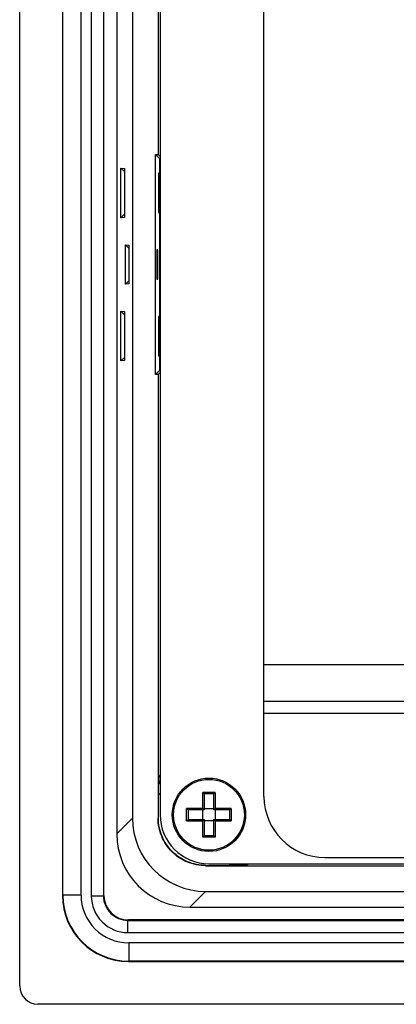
# Model space of a CAD drawing. Header units: millimetres. Extents: x 0 to 1189, y 0 to 841.
# Tile 21 of 50: x 745 to 776, y 383 to 464. Entities that reach past the tile are written whole.
import ezdxf

# ---------------------------------------------------------------- set-up
doc = ezdxf.new("R2010")
doc.units = ezdxf.units.MM
doc.header["$LTSCALE"] = 65.395
for name, color, linetype in [('COVER-REAR_CASE_PC-SHAPE', 7, 'CONTINUOUS'), ('FRONT_CASE_15_DM-SHAPE', 7, 'CONTINUOUS'), ('M3X8-SHAPE', 7, 'CONTINUOUS'), ('REAR_CASE-PC_15-SHAPE', 7, 'CONTINUOUS')]:
    doc.layers.add(name, color=color, linetype=linetype)

msp = doc.modelspace()

# ---------------------------------------------------------------- linework, layer by layer
at = {"layer": 'COVER-REAR_CASE_PC-SHAPE', "color": 7, "linetype": 'Continuous'}
for p, q in [((765.238, 400.045), (765.238, 667.045)), ((765.238, 410.845), (1059.238, 410.845)), ((765.238, 407.845), (1059.238, 407.845)), ((765.238, 406.845), (1059.238, 406.845)), ((770.238, 395.045), (926.238, 395.045))]:
    msp.add_line(p, q, dxfattribs=at)
msp.add_arc((770.238, 400.045), 5, 180, 270, dxfattribs=at)
at = {"layer": 'FRONT_CASE_15_DM-SHAPE', "color": 7, "linetype": 'Continuous'}
for p, q in [((745.238, 384.544), (745.238, 682.546)), ((748.738, 675.146), (748.738, 391.944)), ((748.765, 391.971), (748.765, 675.119)), ((750.264, 391.971), (750.264, 675.119)), ((751.103, 675.181), (751.103, 391.91)), ((752.103, 675.181), (752.103, 391.91)), ((752.138, 391.945), (752.138, 675.145)), ((753.185, 670.106), (753.185, 396.984)), ((754.469, 668.822), (754.469, 398.268)), ((756.572, 614.545), (756.572, 452.545)), ((756.369, 434.545), (756.369, 452.545)), ((756.369, 452.545), (756.719, 452.196)), ((756.369, 452.545), (756.572, 452.545)), ((756.572, 452.545), (756.738, 452.379)), ((756.719, 434.894), (756.719, 452.196)), ((756.738, 452.196), (756.719, 452.196)), ((753.528, 447.373), (753.528, 451.418)), ((753.813, 451.138), (753.528, 451.418)), ((753.528, 451.418), (753.813, 451.404)), ((753.813, 451.404), (753.813, 447.386)), ((756.595, 451.002), (756.595, 447.788)), ((756.675, 451.002), (756.595, 451.002)), ((756.675, 447.788), (756.675, 451.002)), ((756.595, 447.788), (756.675, 447.788)), ((753.813, 447.653), (753.528, 447.373)), ((753.813, 447.386), (753.528, 447.373)), ((753.902, 441.94), (753.902, 445.15)), ((754.174, 444.882), (753.902, 445.15)), ((753.902, 445.15), (754.174, 445.138)), ((754.174, 445.138), (754.174, 441.953)), ((756.474, 444.752), (756.474, 442.338)), ((756.551, 444.752), (756.474, 444.752)), ((756.551, 442.338), (756.551, 444.752)), ((754.174, 442.208), (753.902, 441.94)), ((756.474, 442.338), (756.551, 442.338)), ((754.174, 441.953), (753.902, 441.94)), ((753.813, 439.438), (753.528, 439.718)), ((753.528, 435.673), (753.528, 439.718)), ((753.528, 439.718), (753.813, 439.704)), ((753.813, 439.704), (753.813, 435.686)), ((756.595, 439.302), (756.595, 436.088)), ((756.675, 439.302), (756.595, 439.302)), ((756.675, 436.088), (756.675, 439.302)), ((753.813, 435.953), (753.528, 435.673)), ((753.813, 435.686), (753.528, 435.673)), ((756.595, 436.088), (756.675, 436.088)), ((756.369, 434.545), (756.719, 434.894)), ((756.738, 434.894), (756.719, 434.894)), ((756.572, 434.545), (756.369, 434.545)), ((756.572, 434.545), (756.738, 434.711)), ((756.572, 434.545), (756.572, 398.274)), ((756.738, 401.831), (756.607, 401.56)), ((756.598, 398.274), (756.598, 400.324)), ((754.469, 398.268), (753.185, 396.984)), ((756.572, 398.274), (756.598, 398.274)), ((760.467, 394.379), (760.467, 394.406)), ((760.467, 394.406), (762.497, 394.406)), ((760.467, 394.379), (781.238, 394.379)), ((760.461, 392.277), (759.177, 390.993)), ((760.461, 392.277), (1100.015, 392.277)), ((748.738, 391.944), (748.765, 391.971)), ((750.264, 391.971), (748.765, 391.971)), ((751.103, 391.91), (752.103, 391.91)), ((752.103, 391.91), (752.138, 391.945)), ((759.177, 390.993), (802.738, 390.993)), ((754.102, 389.91), (754.138, 389.945)), ((754.102, 388.91), (754.102, 389.91)), ((754.102, 389.91), (1106.373, 389.91)), ((1106.338, 389.945), (754.138, 389.945)), ((754.102, 388.91), (1106.373, 388.91)), ((754.164, 388.071), (754.164, 386.572)), ((1106.312, 388.071), (754.164, 388.071)), ((754.137, 386.545), (754.164, 386.572)), ((754.137, 386.545), (1106.339, 386.545)), ((1106.312, 386.572), (754.164, 386.572)), ((1113.739, 383.045), (746.737, 383.045))]:
    msp.add_line(p, q, dxfattribs=at)
for centre, radius, start, end in [((757.908, 401.561), 1.802, 223.3677, 229.45853), ((763.734, 395.715), 1.801, 220.54147, 226.63519), ((760.112, 402.819), 9.152, 293.31425, 295.30492), ((754.164, 391.971), 5.399, 180.00325, 269.99675), ((754.163, 391.971), 3.899, 179.99651, 270.00349), ((754.102, 391.909), 2.999, 179.99654, 270.00346), ((754.102, 391.909), 1.999, 179.98431, 270.01569)]:
    msp.add_arc(centre, radius, start, end, dxfattribs=at)
for centre, major_axis, ratio, start_param, end_param in [((760.478, 398.285), (4.254, 4.254), 0.997265, -3.925621, -2.357564), ((759.194, 397.001), (4.254, 4.254), 0.997265, -3.925621, -2.357564), ((754.139, 391.946), (3.82, 3.82), 0.999695, -3.926839, -2.356347), ((754.138, 391.945), (-1.415, -1.415), 0.999695, -0.785246, 0.785246), ((746.739, 384.546), (1.062, 1.062), 0.998783, 2.356803, 3.926382)]:
    msp.add_ellipse(centre, major_axis=major_axis, ratio=ratio, start_param=start_param, end_param=end_param, dxfattribs=at)
for points, knots in [([(756.598, 400.324), (756.598, 400.435), (756.599, 400.847), (756.604, 401.259), (756.607, 401.56)], [0, 0, 0, 0, 0.269354, 1, 1, 1, 1]), ([(760.467, 394.379), (759.96, 394.379), (758.936, 394.582), (757.641, 395.448), (756.774, 396.743), (756.572, 397.767), (756.572, 398.274)], [0, 0, 0, 0, 0.250099, 0.5, 0.749901, 1, 1, 1, 1]), ([(760.467, 394.406), (759.963, 394.406), (758.946, 394.606), (757.66, 395.467), (756.799, 396.753), (756.598, 397.771), (756.598, 398.274)], [0, 0, 0, 0, 0.250101, 0.5, 0.749899, 1, 1, 1, 1]), ([(763.734, 394.414), (763.638, 394.413), (763.226, 394.409), (762.813, 394.406), (762.497, 394.406)], [0, 0, 0, 0, 0.233226, 1, 1, 1, 1])]:
    msp.add_open_spline(points, degree=3, knots=knots, dxfattribs=at)
for points in [[(756.607, 401.56), (756.607, 401.365), (756.653, 401.166), (756.738, 400.991)], [(763.166, 394.544), (763.341, 394.46), (763.54, 394.414), (763.734, 394.414)]]:
    msp.add_open_spline(points, degree=3, dxfattribs=at)
at = {"layer": 'M3X8-SHAPE', "color": 7, "linetype": 'Continuous'}
for p, q in [((760.229, 399.054), (760.229, 400.375)), ((761.246, 400.375), (760.229, 400.375)), ((760.338, 400.248), (760.338, 398.945)), ((761.138, 400.245), (760.338, 400.245)), ((761.138, 398.945), (761.138, 400.248)), ((761.246, 400.375), (761.246, 399.054)), ((758.907, 398.037), (758.907, 399.054)), ((760.229, 399.054), (758.907, 399.054)), ((760.338, 398.945), (759.035, 398.945)), ((759.038, 398.945), (759.038, 398.145)), ((760.238, 399.045), (760.229, 399.054)), ((760.238, 398.145), (760.238, 398.945)), ((760.338, 399.045), (761.138, 399.045)), ((762.44, 398.945), (761.138, 398.945)), ((761.238, 399.045), (761.246, 399.054)), ((761.238, 398.945), (761.238, 398.145)), ((762.568, 399.054), (761.246, 399.054)), ((762.438, 398.145), (762.438, 398.945)), ((762.568, 399.054), (762.568, 398.037)), ((758.907, 398.037), (760.229, 398.037)), ((759.035, 398.145), (760.338, 398.145)), ((760.229, 398.037), (760.238, 398.045)), ((760.229, 396.715), (760.229, 398.037)), ((760.338, 398.145), (760.338, 396.843)), ((761.138, 398.045), (760.338, 398.045)), ((761.138, 396.843), (761.138, 398.145)), ((761.138, 398.145), (762.44, 398.145)), ((761.246, 398.037), (761.238, 398.045)), ((761.246, 398.037), (761.246, 396.715)), ((761.246, 398.037), (762.568, 398.037)), ((761.246, 396.715), (760.229, 396.715)), ((760.338, 396.845), (761.138, 396.845))]:
    msp.add_line(p, q, dxfattribs=at)
for radius in [3, 2.896]:
    msp.add_circle((760.738, 398.545), radius, dxfattribs=at)
for centre, radius, start, end in [((759.399, 399.507), 1.202, 45.72243, 46.28183), ((759.371, 399.479), 1.241, 44.25438, 45.70595), ((762.104, 399.478), 1.242, 134.25202, 135.70359), ((762.077, 399.507), 1.202, 133.7136, 134.273), ((759.776, 399.884), 1.202, 223.7136, 224.273), ((759.805, 399.911), 1.242, 224.25202, 225.70359), ((761.671, 399.912), 1.242, 314.3045, 315.75593), ((761.7, 399.884), 1.202, 315.7281, 316.2875), ((759.776, 397.206), 1.202, 135.72243, 136.28183), ((759.804, 397.178), 1.241, 134.25438, 135.70595), ((761.671, 397.178), 1.242, 44.30204, 45.75347), ((761.7, 397.206), 1.202, 43.71932, 44.27872), ((759.399, 397.583), 1.202, 313.71932, 314.27872), ((759.371, 397.612), 1.242, 314.30204, 315.75347), ((762.104, 397.612), 1.242, 224.3045, 225.75593), ((762.077, 397.583), 1.202, 225.7281, 226.2875)]:
    msp.add_arc(centre, radius, start, end, dxfattribs=at)
for points, knots in [([(760.335, 400.256), (760.331, 400.263), (760.321, 400.277), (760.296, 400.307), (760.275, 400.33), (760.26, 400.345)], [0, 0, 0, 0, 0.192168, 0.441327, 1, 1, 1, 1]), ([(760.338, 400.248), (760.338, 400.248), (760.337, 400.251), (760.336, 400.254), (760.335, 400.256)], [0, 0, 0, 0, 0.172793, 1, 1, 1, 1]), ([(761.138, 400.248), (761.138, 400.248), (761.138, 400.251), (761.14, 400.254), (761.141, 400.256)], [0, 0, 0, 0, 0.173172, 1, 1, 1, 1]), ([(761.141, 400.256), (761.145, 400.263), (761.155, 400.277), (761.179, 400.307), (761.201, 400.33), (761.216, 400.345)], [0, 0, 0, 0, 0.191757, 0.441229, 1, 1, 1, 1]), ([(759.027, 398.948), (759.02, 398.952), (759.006, 398.962), (758.976, 398.986), (758.953, 399.008), (758.938, 399.023)], [0, 0, 0, 0, 0.191757, 0.441229, 1, 1, 1, 1]), ([(759.035, 398.945), (759.035, 398.945), (759.032, 398.946), (759.029, 398.947), (759.027, 398.948)], [0, 0, 0, 0, 0.173172, 1, 1, 1, 1]), ([(760.338, 398.945), (760.334, 398.949), (760.317, 398.965), (760.284, 398.999), (760.254, 399.029), (760.238, 399.045)], [0, 0, 0, 0, 0.106036, 0.508868, 1, 1, 1, 1]), ([(761.138, 398.945), (761.141, 398.949), (761.158, 398.966), (761.192, 398.999), (761.222, 399.029), (761.238, 399.045)], [0, 0, 0, 0, 0.106036, 0.508868, 1, 1, 1, 1]), ([(762.538, 399.023), (762.529, 399.014), (762.51, 398.996), (762.486, 398.976), (762.468, 398.962), (762.457, 398.953), (762.448, 398.948), (762.443, 398.945), (762.44, 398.945)], [0, 0, 0, 0, 0.312316, 0.610351, 0.744259, 0.859765, 0.947733, 1, 1, 1, 1]), ([(759.026, 398.142), (759.02, 398.138), (759.006, 398.128), (758.976, 398.104), (758.953, 398.082), (758.938, 398.067)], [0, 0, 0, 0, 0.192168, 0.441327, 1, 1, 1, 1]), ([(759.035, 398.145), (759.035, 398.145), (759.032, 398.145), (759.029, 398.143), (759.026, 398.142)], [0, 0, 0, 0, 0.172793, 1, 1, 1, 1]), ([(760.238, 398.045), (760.249, 398.056), (760.275, 398.082), (760.308, 398.116), (760.33, 398.138), (760.338, 398.145)], [0, 0, 0, 0, 0.330645, 0.780199, 1, 1, 1, 1]), ([(761.238, 398.045), (761.227, 398.056), (761.201, 398.082), (761.167, 398.115), (761.145, 398.138), (761.138, 398.145)], [0, 0, 0, 0, 0.330645, 0.780199, 1, 1, 1, 1]), ([(762.538, 398.067), (762.529, 398.076), (762.51, 398.094), (762.487, 398.115), (762.469, 398.129), (762.457, 398.137), (762.448, 398.143), (762.443, 398.145), (762.44, 398.145)], [0, 0, 0, 0, 0.312045, 0.609624, 0.743259, 0.858778, 0.947197, 1, 1, 1, 1]), ([(760.26, 396.745), (760.269, 396.754), (760.287, 396.773), (760.307, 396.796), (760.322, 396.814), (760.33, 396.826), (760.335, 396.835), (760.338, 396.84), (760.338, 396.843)], [0, 0, 0, 0, 0.312045, 0.609624, 0.743259, 0.858778, 0.947197, 1, 1, 1, 1]), ([(761.216, 396.745), (761.207, 396.754), (761.189, 396.773), (761.169, 396.796), (761.155, 396.814), (761.146, 396.826), (761.141, 396.835), (761.138, 396.84), (761.138, 396.843)], [0, 0, 0, 0, 0.312316, 0.610351, 0.744259, 0.859765, 0.947733, 1, 1, 1, 1])]:
    msp.add_open_spline(points, degree=3, knots=knots, dxfattribs=at)
at = {"layer": 'REAR_CASE-PC_15-SHAPE', "color": 7, "linetype": 'Continuous'}
for p, q in [((756.738, 668.545), (756.738, 398.545)), ((760.738, 394.545), (1099.738, 394.545))]:
    msp.add_line(p, q, dxfattribs=at)
msp.add_arc((760.738, 398.545), 4, 180, 270, dxfattribs=at)

doc.saveas('drawing.dxf')
